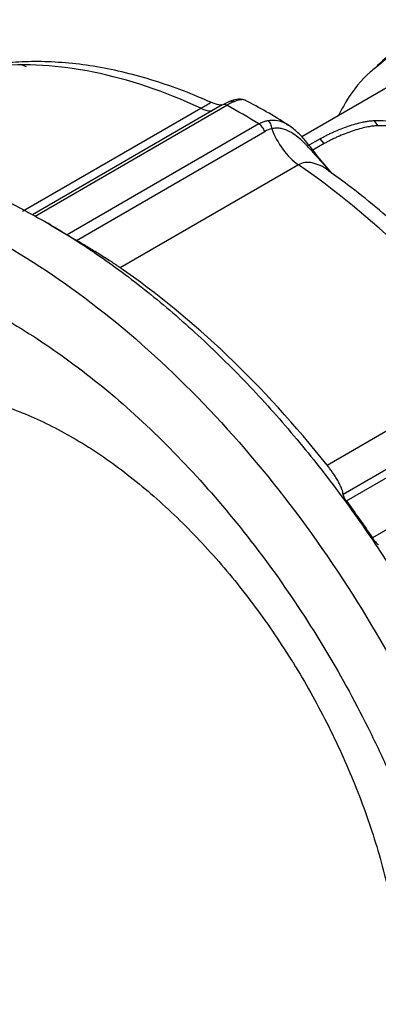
# Model space of a CAD drawing. Header units: inches. Extents: x 0 to 22, y 0 to 17.
# Tile 16 of 19: x 17.2 to 17.9, y 13.4 to 15.4. Entities that reach past the tile are written whole.
import ezdxf

# ---------------------------------------------------------------- set-up
doc = ezdxf.new("R2010")
doc.units = ezdxf.units.IN
doc.header["$LTSCALE"] = 2
doc.header["$MEASUREMENT"] = 0

msp = doc.modelspace()

# ---------------------------------------------------------------- linework, layer by layer
for p, q in [((17.1796, 15.3059), (17.1669, 15.3112)), ((17.9482, 15.2763), (17.749, 15.1613)), ((17.171, 15.0076), (17.5399, 15.2205)), ((17.5843, 15.2274), (17.1914, 15.0006)), ((17.197, 14.9977), (17.5937, 15.2267)), ((17.5601, 15.2327), (17.56, 15.2328)), ((17.6006, 15.2354), (17.5854, 15.2279)), ((17.6601, 15.1883), (17.2634, 14.9593)), ((17.9069, 15.1844), (17.8984, 15.1951)), ((17.2827, 14.9476), (17.6721, 15.1724)), ((17.7872, 15.1577), (17.7601, 15.1421)), ((17.7953, 15.1476), (17.7717, 15.134)), ((17.7953, 15.1476), (17.7872, 15.1577)), ((17.8086, 15.0887), (17.7823, 15.1181)), ((17.7417, 15.104), (17.3728, 14.8911)), ((17.8109, 15.0864), (17.7845, 15.1177)), ((17.2306, 14.9788), (17.2233, 14.9831)), ((17.2304, 14.9784), (17.2634, 14.9593)), ((17.8011, 14.4832), (18.1699, 14.6961)), ((18.2236, 14.6472), (17.8342, 14.4224)), ((17.8412, 14.409), (18.2379, 14.638)), ((18.2916, 14.5619), (17.8949, 14.3329))]:
    msp.add_line(p, q)
for points, knots in [([(18.3408, 15.37), (18.3115, 15.3788), (18.2528, 15.3965), (18.1689, 15.4052), (18.0895, 15.4005), (18.0164, 15.381), (17.9537, 15.3511), (17.9197, 15.3216), (17.9045, 15.3084)], [0, 0, 0, 0, 0.172225, 0.344449, 0.516674, 0.688899, 0.861124, 1, 1, 1, 1]), ([(18.3372, 15.3657), (18.3079, 15.3745), (18.2494, 15.3922), (18.1656, 15.4008), (18.0864, 15.3962), (18.0135, 15.3767), (17.9509, 15.3468), (17.9169, 15.3173), (17.9016, 15.304)], [0, 0, 0, 0, 0.172115, 0.3442301, 0.5163451, 0.6884602, 0.8605752, 1, 1, 1, 1]), ([(17.5399, 15.2205), (17.4646, 15.2555), (17.3901, 15.2806), (17.2463, 15.3097), (17.1769, 15.3137), (17.1117, 15.307)], [0, 0, 0, 0, 0.5, 0.5, 1, 1, 1, 1]), ([(17.5602, 15.233), (17.5565, 15.2347), (17.5327, 15.2455), (17.4887, 15.2626), (17.4287, 15.2826), (17.3691, 15.2981), (17.3104, 15.3091), (17.2526, 15.3157), (17.1973, 15.3177), (17.1587, 15.3162), (17.139, 15.3143), (17.1362, 15.314)], [0, 0, 0, 0, 0.025134, 0.163596, 0.302007, 0.440177, 0.57796, 0.71519, 0.851698, 0.978929, 1, 1, 1, 1]), ([(17.9016, 15.304), (17.8979, 15.3012), (17.8748, 15.2831), (17.8483, 15.25), (17.8298, 15.2154), (17.8241, 15.2047)], [0, 0, 0, 0, 0.116308, 0.728675, 1, 1, 1, 1]), ([(17.5399, 15.2205), (17.5436, 15.2227), (17.5513, 15.2271), (17.5578, 15.231), (17.5606, 15.2328), (17.5602, 15.2328), (17.5601, 15.2327)], [0, 0, 0, 0, 0.278688, 0.576927, 0.894037, 1, 1, 1, 1]), ([(17.5399, 15.2205), (17.5457, 15.2181), (17.5539, 15.2147), (17.561, 15.2151), (17.5632, 15.2152)], [0, 0, 0, 0, 0.703266, 1, 1, 1, 1]), ([(17.5833, 15.2268), (17.5815, 15.227), (17.5761, 15.2274), (17.5668, 15.2308), (17.5605, 15.233)], [0, 0, 0, 0, 0.33174, 1, 1, 1, 1]), ([(17.5937, 15.2267), (17.5924, 15.2272), (17.59, 15.2283), (17.5867, 15.2285), (17.5851, 15.2277), (17.5843, 15.2273)], [0, 0, 0, 0, 0.357874, 0.715747, 1, 1, 1, 1]), ([(17.6102, 15.2347), (17.6089, 15.2342), (17.6064, 15.2332), (17.6023, 15.2313), (17.5981, 15.2292), (17.5952, 15.2275), (17.5937, 15.2267)], [0, 0, 0, 0, 0.24609, 0.49465, 0.745887, 1, 1, 1, 1]), ([(17.6322, 15.2373), (17.6279, 15.2386), (17.6195, 15.2411), (17.6068, 15.2373), (17.6006, 15.2354)], [0, 0, 0, 0, 0.510281, 1, 1, 1, 1]), ([(17.6007, 15.2353), (17.601, 15.2354), (17.6026, 15.2361), (17.6059, 15.2361), (17.6088, 15.2351), (17.6102, 15.2347)], [0, 0, 0, 0, 0.120212, 0.559952, 1, 1, 1, 1]), ([(17.6323, 15.2367), (17.6316, 15.2372), (17.6295, 15.2386), (17.6222, 15.2385), (17.6142, 15.236), (17.6102, 15.2347)], [0, 0, 0, 0, 0.1992161, 0.5926822, 1, 1, 1, 1]), ([(17.7208, 15.1857), (17.7057, 15.1952), (17.6763, 15.2136), (17.6467, 15.2292), (17.6323, 15.2368)], [0, 0, 0, 0, 0.515562, 1, 1, 1, 1]), ([(17.6601, 15.1883), (17.6613, 15.189), (17.6637, 15.1903), (17.6673, 15.192), (17.671, 15.1934), (17.6747, 15.1945), (17.6772, 15.195), (17.6784, 15.1953)], [0, 0, 0, 0, 0.203527, 0.405188, 0.605084, 0.803319, 1, 1, 1, 1]), ([(17.6721, 15.1724), (17.671, 15.1757), (17.6693, 15.1789), (17.6651, 15.1845), (17.6626, 15.1868), (17.6601, 15.1883)], [0, 0, 0, 0, 0.5, 0.5, 1, 1, 1, 1]), ([(17.6784, 15.1953), (17.6838, 15.1958), (17.6945, 15.1968), (17.7089, 15.193), (17.7173, 15.1878), (17.7208, 15.1857)], [0, 0, 0, 0, 0.376531, 0.740266, 1, 1, 1, 1]), ([(17.6784, 15.1953), (17.6805, 15.1937), (17.6825, 15.1912), (17.6854, 15.1853), (17.6864, 15.1818), (17.6868, 15.1783)], [0, 0, 0, 0, 0.5, 0.5, 1, 1, 1, 1]), ([(17.7823, 15.1181), (17.7806, 15.1199), (17.7773, 15.1238), (17.772, 15.1296), (17.7665, 15.1358), (17.759, 15.1438), (17.7496, 15.1534), (17.7375, 15.1639), (17.7253, 15.1721), (17.7138, 15.1771), (17.704, 15.1793), (17.6952, 15.1798), (17.6896, 15.1788), (17.6868, 15.1783)], [0, 0, 0, 0, 0.05685, 0.116928, 0.180312, 0.247124, 0.370458, 0.494431, 0.632431, 0.74484, 0.832409, 0.917466, 1, 1, 1, 1]), ([(17.7845, 15.1177), (17.7751, 15.1301), (17.7606, 15.1492), (17.7387, 15.1733), (17.7259, 15.1823), (17.7193, 15.187)], [0, 0, 0, 0, 0.47438, 0.730024, 1, 1, 1, 1]), ([(17.7872, 15.1577), (17.7881, 15.1583), (17.7901, 15.1594), (17.7932, 15.1611), (17.7964, 15.1628), (17.801, 15.1652), (17.807, 15.1681), (17.8169, 15.1727), (17.8298, 15.1782), (17.8452, 15.1839), (17.8602, 15.1886), (17.8728, 15.1917), (17.883, 15.1936), (17.8911, 15.1947), (17.8959, 15.1949), (17.8984, 15.1951)], [0, 0, 0, 0, 0.030457, 0.061062, 0.091919, 0.123133, 0.186634, 0.249643, 0.375731, 0.497647, 0.622293, 0.749211, 0.832131, 0.915415, 1, 1, 1, 1]), ([(17.9069, 15.1844), (17.9055, 15.1843), (17.9026, 15.1842), (17.8979, 15.1839), (17.8931, 15.1833), (17.888, 15.1825), (17.88, 15.181), (17.8686, 15.1783), (17.8536, 15.1736), (17.8381, 15.168), (17.8252, 15.1626), (17.8152, 15.158), (17.808, 15.1545), (17.8013, 15.151), (17.7973, 15.1487), (17.7953, 15.1476)], [0, 0, 0, 0, 0.050984, 0.101366, 0.15134, 0.201109, 0.250874, 0.377833, 0.502472, 0.624364, 0.75043, 0.813421, 0.876926, 0.938958, 1, 1, 1, 1]), ([(17.8984, 15.1951), (17.9478, 15.1962), (18.0003, 15.1888), (18.1085, 15.1569), (18.1642, 15.1325), (18.2199, 15.1003)], [0, 0, 0, 0, 0.5, 0.5, 1, 1, 1, 1]), ([(18.5328, 14.8231), (18.4846, 14.8794), (18.4334, 14.9307), (18.3281, 15.0208), (18.274, 15.0594), (18.1657, 15.122), (18.1116, 15.1458), (18.0063, 15.1773), (17.9552, 15.185), (17.9069, 15.1844)], [0, 0, 0, 0, 0.25, 0.25, 0.5, 0.5, 0.75, 0.75, 1, 1, 1, 1]), ([(17.6868, 15.1783), (17.6922, 15.1635), (17.7001, 15.1487), (17.7191, 15.123), (17.7303, 15.1119), (17.7417, 15.104)], [0, 0, 0, 0, 0.5, 0.5, 1, 1, 1, 1]), ([(16.4507, 15.0596), (16.4766, 15.0729), (16.5286, 15.0997), (16.6153, 15.123), (16.7073, 15.1338), (16.8044, 15.1307), (16.9055, 15.1141), (17.0097, 15.0841), (17.116, 15.041), (17.2232, 14.9851), (17.3305, 14.9171), (17.4367, 14.8376), (17.5409, 14.7473), (17.6421, 14.6471), (17.7391, 14.5381), (17.8313, 14.4211), (17.9175, 14.2974), (17.9971, 14.1682), (18.0692, 14.0347), (18.1332, 13.8981), (18.1884, 13.7599), (18.2343, 13.6213), (18.2706, 13.4836), (18.2965, 13.3483), (18.3129, 13.2162), (18.3149, 13.1324), (18.3159, 13.0905)], [0, 0, 0, 0, 0.041634, 0.083302, 0.12497, 0.166638, 0.208306, 0.249974, 0.291642, 0.33331, 0.374978, 0.416647, 0.458315, 0.499983, 0.541651, 0.583319, 0.624987, 0.666655, 0.708323, 0.749991, 0.791659, 0.833328, 0.874996, 0.916664, 0.958332, 1, 1, 1, 1]), ([(17.7823, 15.1181), (17.7829, 15.1182), (17.7841, 15.1184), (17.7843, 15.1179), (17.7845, 15.1176)], [0, 0, 0, 0, 0.564105, 1, 1, 1, 1]), ([(17.8052, 15.0907), (17.8049, 15.091), (17.7995, 15.0961), (17.7874, 15.102), (17.7708, 15.1083), (17.7549, 15.1095), (17.746, 15.1058), (17.7417, 15.104)], [0, 0, 0, 0, 0.0170213, 0.2968475, 0.5428568, 0.7793102, 1, 1, 1, 1]), ([(18.1699, 14.6961), (18.1047, 14.778), (18.0353, 14.8542), (17.8915, 14.9912), (17.817, 15.0521), (17.7417, 15.104)], [0, 0, 0, 0, 0.5, 0.5, 1, 1, 1, 1]), ([(16.047, 14.3039), (16.047, 14.3865), (16.0541, 14.465), (16.082, 14.6109), (16.1028, 14.6782), (16.1576, 14.7992), (16.1915, 14.8529), (16.2709, 14.9443), (16.3165, 14.9822), (16.4176, 15.0406), (16.4732, 15.0611), (16.5921, 15.0842), (16.6555, 15.0868), (16.7876, 15.0737), (16.8564, 15.0581), (16.9967, 15.0093), (17.0682, 14.9762), (17.2112, 14.8936), (17.2827, 14.8442), (17.423, 14.731), (17.4918, 14.6672), (17.6239, 14.5277), (17.6873, 14.452), (17.8062, 14.2916), (17.8618, 14.2069), (17.9629, 14.0317), (18.0085, 13.9412), (18.088, 13.758), (18.1218, 13.6653), (18.1766, 13.4811), (18.1974, 13.3897), (18.2253, 13.2115), (18.2324, 13.1249), (18.2324, 13.0423)], [0, 0, 0, 0, 0.0625, 0.0625, 0.125, 0.125, 0.1875, 0.1875, 0.25, 0.25, 0.3125, 0.3125, 0.375, 0.375, 0.4375, 0.4375, 0.5, 0.5, 0.5625, 0.5625, 0.625, 0.625, 0.6875, 0.6875, 0.75, 0.75, 0.8125, 0.8125, 0.875, 0.875, 0.9375, 0.9375, 1, 1, 1, 1]), ([(18.1773, 14.7381), (18.1603, 14.7583), (18.1259, 14.7991), (18.0722, 14.8574), (18.0168, 14.9135), (17.9601, 14.9666), (17.9024, 15.0165), (17.8506, 15.058), (17.818, 15.0814), (17.8051, 15.0906)], [0, 0, 0, 0, 0.146963, 0.2977, 0.448535, 0.599483, 0.750554, 0.901756, 1, 1, 1, 1]), ([(17.2634, 14.9593), (17.2639, 14.959), (17.2649, 14.9584), (17.2666, 14.9573), (17.2685, 14.9562), (17.2704, 14.955), (17.2735, 14.9532), (17.2778, 14.9506), (17.281, 14.9487), (17.2827, 14.9476)], [0, 0, 0, 0, 0.086655, 0.175071, 0.266154, 0.360734, 0.459553, 0.706488, 1, 1, 1, 1]), ([(17.3728, 14.8911), (17.3718, 14.8918), (17.3696, 14.8933), (17.3661, 14.8957), (17.3625, 14.8981), (17.3588, 14.9005), (17.355, 14.903), (17.3485, 14.9073), (17.339, 14.9133), (17.327, 14.9208), (17.3152, 14.9281), (17.304, 14.9349), (17.2931, 14.9415), (17.2862, 14.9456), (17.2827, 14.9476)], [0, 0, 0, 0, 0.040421, 0.080877, 0.121575, 0.162719, 0.204504, 0.24712, 0.370199, 0.500766, 0.621348, 0.747098, 0.871342, 1, 1, 1, 1]), ([(16.3562, 14.7668), (16.3595, 14.7702), (16.3661, 14.7771), (16.3763, 14.7869), (16.3868, 14.7964), (16.3974, 14.8055), (16.4083, 14.8143), (16.4195, 14.8227), (16.4309, 14.8308), (16.4541, 14.8462), (16.4905, 14.8665), (16.5424, 14.8876), (16.5972, 14.9026), (16.674, 14.9144), (16.776, 14.9136), (16.9058, 14.8877), (17.0403, 14.8374), (17.1767, 14.7637), (17.3124, 14.6682), (17.4447, 14.5527), (17.5708, 14.4195), (17.6883, 14.2713), (17.7947, 14.1112), (17.8725, 13.9703), (17.9272, 13.855), (17.9643, 13.7676), (17.9972, 13.6797), (18.0201, 13.6094), (18.0354, 13.5568), (18.0449, 13.5218), (18.0536, 13.487), (18.0617, 13.4523), (18.0664, 13.4293), (18.0688, 13.4178)], [0, 0, 0, 0, 0.007825, 0.015642, 0.023455, 0.031266, 0.039077, 0.046891, 0.054709, 0.062535, 0.093794, 0.125059, 0.156317, 0.187582, 0.250066, 0.312549, 0.375033, 0.437517, 0.500001, 0.562484, 0.624968, 0.687452, 0.749936, 0.81242, 0.843678, 0.874943, 0.906201, 0.937466, 0.949982, 0.962483, 0.97498, 0.987482, 1, 1, 1, 1]), ([(17.8011, 14.4832), (17.7359, 14.5651), (17.6665, 14.6412), (17.5226, 14.7782), (17.4481, 14.8392), (17.3728, 14.8911)], [0, 0, 0, 0, 0.5, 0.5, 1, 1, 1, 1]), ([(16.7899, 14.5878), (16.7936, 14.5905), (16.8194, 14.609), (16.8773, 14.6263), (16.9622, 14.6378), (17.0547, 14.6288), (17.1516, 14.6016), (17.2511, 14.5563), (17.3511, 14.4939), (17.4495, 14.4157), (17.5441, 14.3234), (17.6329, 14.219), (17.7142, 14.1046), (17.7861, 13.9827), (17.8471, 13.8559), (17.896, 13.7268), (17.9314, 13.5984), (17.954, 13.4726), (17.9568, 13.3941), (17.9582, 13.3549)], [0, 0, 0, 0, 0.010311, 0.072167, 0.134023, 0.195878, 0.257734, 0.319589, 0.381445, 0.4433, 0.505156, 0.567011, 0.628867, 0.690722, 0.752578, 0.814433, 0.876289, 0.938144, 1, 1, 1, 1]), ([(17.8342, 14.4224), (17.8342, 14.423), (17.8341, 14.4243), (17.8337, 14.4266), (17.8332, 14.429), (17.8321, 14.4326), (17.8302, 14.4376), (17.8268, 14.4448), (17.8223, 14.453), (17.817, 14.4614), (17.8116, 14.4692), (17.8066, 14.4762), (17.8029, 14.4809), (17.8011, 14.4832)], [0, 0, 0, 0, 0.064971, 0.128692, 0.191313, 0.252991, 0.378732, 0.499338, 0.629897, 0.753, 0.837358, 0.919158, 1, 1, 1, 1]), ([(17.8342, 14.4224), (17.8342, 14.4221), (17.8343, 14.4215), (17.8346, 14.4203), (17.8351, 14.419), (17.8357, 14.4178), (17.8364, 14.4164), (17.8374, 14.4145), (17.8392, 14.4118), (17.8405, 14.4099), (17.8412, 14.409)], [0, 0, 0, 0, 0.140889, 0.271281, 0.3915, 0.501963, 0.541348, 0.703363, 0.854969, 1, 1, 1, 1]), ([(17.8949, 14.3329), (17.8953, 14.3323), (17.8961, 14.3312), (17.8974, 14.3294), (17.8987, 14.3277), (17.9, 14.3261), (17.902, 14.3238), (17.9047, 14.3209), (17.9065, 14.3195), (17.9074, 14.3187)], [0, 0, 0, 0, 0.086655, 0.175071, 0.266154, 0.360734, 0.459553, 0.706488, 1, 1, 1, 1])]:
    msp.add_open_spline(points, degree=3, knots=knots)
for points in [[(17.6601, 15.1883), (17.638, 15.2019), (17.6158, 15.2147), (17.5937, 15.2267)], [(17.6868, 15.1783), (17.6818, 15.1772), (17.6768, 15.1752), (17.6721, 15.1724)], [(17.8412, 14.409), (17.8595, 14.384), (17.8774, 14.3586), (17.8949, 14.3329)]]:
    msp.add_open_spline(points, degree=3)

doc.saveas('drawing.dxf')
